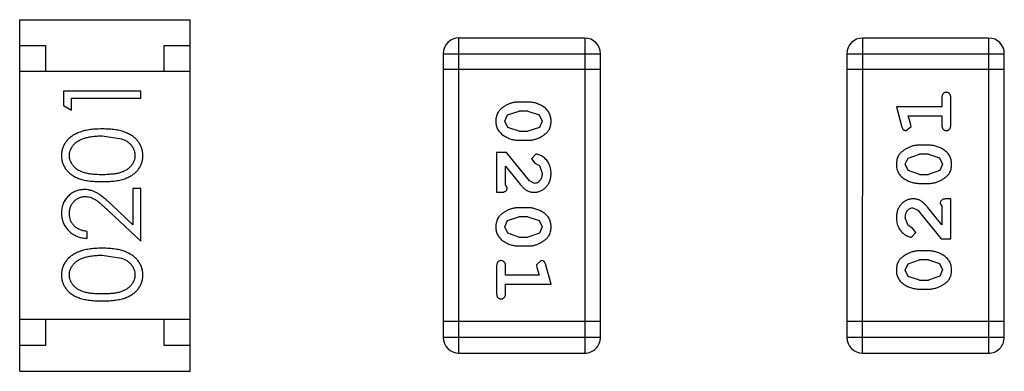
# Model space of a CAD drawing. Header units: inches. Extents: x -29 to 164, y -51 to 83.
# Tile 123 of 164: x 128.873 to 130.781, y 24.348 to 25.028. Entities that reach past the tile are written whole.
import ezdxf

# ---------------------------------------------------------------- set-up
doc = ezdxf.new("R2010")
doc.units = ezdxf.units.IN
doc.header["$LTSCALE"] = 1.21
doc.header["$MEASUREMENT"] = 0
doc.layers.get('0').update_dxf_attribs({"linetype": 'CONTINUOUS'})

msp = doc.modelspace()

# ---------------------------------------------------------------- linework, layer by layer
at = {"color": 7, "linetype": 'Continuous'}
for p, q in [((128.8732, 24.3477), (128.8733, 25.0277)), ((128.8733, 25.0277), (129.2033, 25.0276)), ((129.2032, 24.3476), (129.2033, 25.0276)), ((129.7239, 24.3827), (129.724, 24.9923)), ((129.9679, 24.9923), (129.724, 24.9923)), ((129.9679, 24.9923), (129.9678, 24.3827)), ((130.5061, 24.3827), (130.5062, 24.9923)), ((130.7501, 24.9923), (130.5062, 24.9923)), ((130.7501, 24.9923), (130.7499, 24.3827)), ((128.8733, 24.9777), (128.9233, 24.9777)), ((128.9233, 24.9777), (128.9233, 24.9277)), ((129.1533, 24.9276), (129.1533, 24.9776)), ((129.1533, 24.9776), (129.2033, 24.9776)), ((129.6936, 24.9619), (129.6934, 24.4132)), ((129.6936, 24.9619), (129.9984, 24.9618)), ((129.9982, 24.4132), (129.9984, 24.9618)), ((130.4758, 24.9618), (130.4756, 24.4132)), ((130.4758, 24.9618), (130.7806, 24.9618)), ((130.7804, 24.4131), (130.7806, 24.9618)), ((129.9983, 24.9313), (129.6935, 24.9314)), ((130.7805, 24.9313), (130.4757, 24.9314)), ((129.2033, 24.9276), (128.8733, 24.9277)), ((128.958, 24.8895), (128.958, 24.8617)), ((129.108, 24.8895), (128.958, 24.8895)), ((128.9734, 24.8529), (128.9734, 24.876)), ((128.9734, 24.876), (129.108, 24.876)), ((129.108, 24.876), (129.108, 24.8895)), ((130.6596, 24.8763), (130.6596, 24.859)), ((130.6769, 24.8243), (130.6769, 24.8763)), ((128.958, 24.8617), (128.9734, 24.8529)), ((129.858, 24.8684), (129.8402, 24.8684)), ((130.5715, 24.859), (130.5814, 24.8224)), ((130.6596, 24.859), (130.5715, 24.859)), ((129.8129, 24.8313), (129.8182, 24.8435)), ((129.8182, 24.8435), (129.8405, 24.8511)), ((129.8577, 24.8511), (129.8405, 24.8511)), ((129.8577, 24.8511), (129.8795, 24.8439)), ((129.8795, 24.8439), (129.8853, 24.8315)), ((130.5988, 24.8267), (130.5946, 24.8417)), ((130.5946, 24.8417), (130.6596, 24.8417)), ((130.6596, 24.8417), (130.6596, 24.8244)), ((129.8187, 24.8191), (129.8129, 24.8313)), ((129.8405, 24.8118), (129.8187, 24.8191)), ((129.88, 24.8194), (129.8577, 24.8118)), ((129.8853, 24.8315), (129.88, 24.8194)), ((130.5905, 24.8134), (130.5998, 24.8212)), ((130.5998, 24.8212), (130.5988, 24.8267)), ((129.033, 24.8029), (129.0707, 24.7972)), ((129.8405, 24.8118), (129.8577, 24.8118)), ((129.8402, 24.7945), (129.8579, 24.7945)), ((130.6338, 24.785), (130.6161, 24.785)), ((129.7971, 24.7709), (129.7971, 24.6938)), ((129.816, 24.7709), (129.7971, 24.7709)), ((129.861, 24.7159), (129.816, 24.7709)), ((129.8732, 24.7677), (129.8648, 24.7589)), ((129.8648, 24.7589), (129.8714, 24.7504)), ((130.5888, 24.748), (130.5941, 24.7602)), ((130.5941, 24.7602), (130.6164, 24.7677)), ((130.6336, 24.7677), (130.6164, 24.7677)), ((130.6336, 24.7677), (130.6553, 24.7605)), ((130.6553, 24.7605), (130.6611, 24.7482)), ((129.8144, 24.708), (129.8144, 24.7442)), ((129.8144, 24.7442), (129.8415, 24.7106)), ((129.8714, 24.7504), (129.8799, 24.7455)), ((129.8799, 24.7455), (129.8852, 24.7306)), ((130.5946, 24.7357), (130.5888, 24.748)), ((130.6611, 24.7482), (130.6559, 24.736)), ((130.6164, 24.7284), (130.5946, 24.7357)), ((130.6164, 24.7284), (130.6336, 24.7284)), ((130.6559, 24.736), (130.6336, 24.7284)), ((129.0926, 24.701), (129.0926, 24.6312)), ((129.108, 24.701), (129.0926, 24.701)), ((129.108, 24.5991), (129.108, 24.701)), ((129.8176, 24.7025), (129.8144, 24.708)), ((129.8707, 24.7111), (129.861, 24.7159)), ((130.6161, 24.7111), (130.6338, 24.7111)), ((129.7971, 24.6938), (129.805, 24.6938)), ((129.0926, 24.6312), (129.0525, 24.6687)), ((129.8579, 24.6639), (129.8402, 24.6639)), ((130.6033, 24.6639), (130.613, 24.6591)), ((130.6595, 24.6309), (130.6325, 24.6644)), ((130.6564, 24.6725), (130.6596, 24.667)), ((130.6596, 24.667), (130.6595, 24.6309)), ((130.6769, 24.6812), (130.669, 24.6812)), ((130.6768, 24.6041), (130.6769, 24.6812)), ((129.0459, 24.6573), (129.108, 24.5991)), ((129.8181, 24.639), (129.8404, 24.6466)), ((129.8576, 24.6466), (129.8404, 24.6466)), ((129.8576, 24.6466), (129.8794, 24.6394)), ((130.5941, 24.6295), (130.5888, 24.6444)), ((130.613, 24.6591), (130.658, 24.6041)), ((129.8128, 24.6268), (129.8181, 24.639)), ((129.8186, 24.6145), (129.8128, 24.6268)), ((129.8794, 24.6394), (129.8852, 24.627)), ((129.8852, 24.627), (129.8799, 24.6149)), ((130.6026, 24.6246), (130.5941, 24.6295)), ((130.6092, 24.6161), (130.6026, 24.6246)), ((129.0041, 24.6049), (129.0041, 24.6183)), ((129.8404, 24.6073), (129.8186, 24.6145)), ((129.8404, 24.6073), (129.8576, 24.6073)), ((129.8799, 24.6149), (129.8576, 24.6073)), ((130.6008, 24.6073), (130.6092, 24.6161)), ((129.8401, 24.59), (129.8579, 24.59)), ((130.658, 24.6041), (130.6768, 24.6041)), ((129.033, 24.5722), (129.0707, 24.5665)), ((130.6338, 24.5805), (130.6161, 24.5805)), ((129.7971, 24.5507), (129.7971, 24.4988)), ((129.8144, 24.5334), (129.8144, 24.5507)), ((129.8835, 24.5617), (129.8742, 24.5538)), ((129.8742, 24.5538), (129.8752, 24.5484)), ((129.8752, 24.5484), (129.8794, 24.5333)), ((129.9025, 24.516), (129.8926, 24.5526)), ((130.5887, 24.5435), (130.594, 24.5557)), ((130.594, 24.5557), (130.6163, 24.5632)), ((130.6335, 24.5632), (130.6163, 24.5632)), ((130.6335, 24.5632), (130.6553, 24.556)), ((130.6553, 24.556), (130.6611, 24.5437)), ((129.8794, 24.5333), (129.8144, 24.5334)), ((130.5945, 24.5311), (130.5887, 24.5435)), ((130.6163, 24.5239), (130.5945, 24.5311)), ((130.6558, 24.5315), (130.6335, 24.5239)), ((130.6611, 24.5437), (130.6558, 24.5315)), ((129.8144, 24.4987), (129.8144, 24.5161)), ((129.8144, 24.5161), (129.9025, 24.516)), ((130.6163, 24.5239), (130.6335, 24.5239)), ((130.616, 24.5066), (130.6338, 24.5066)), ((129.2032, 24.4476), (128.8732, 24.4477)), ((128.9232, 24.4477), (128.9232, 24.3977)), ((129.1532, 24.3976), (129.1532, 24.4476)), ((129.9982, 24.4436), (129.6934, 24.4437)), ((130.7804, 24.4436), (130.4756, 24.4437)), ((128.9232, 24.3977), (128.8732, 24.3977)), ((129.2032, 24.3976), (129.1532, 24.3976)), ((129.9982, 24.4132), (129.6934, 24.4132)), ((130.7804, 24.4131), (130.4756, 24.4132)), ((129.7239, 24.3827), (129.9678, 24.3827)), ((130.5061, 24.3827), (130.7499, 24.3827)), ((128.8732, 24.3477), (129.2032, 24.3476))]:
    msp.add_line(p, q, dxfattribs=at)
for centre, start, end in [((129.724, 24.9619), 89.988, 179.988), ((129.9679, 24.9618), 359.988, 89.988), ((130.5062, 24.9618), 89.988, 179.988), ((130.7501, 24.9618), 359.988, 89.988), ((129.7239, 24.4132), 179.988, 269.988), ((129.9678, 24.4132), 269.988, 359.988), ((130.5061, 24.4132), 179.988, 269.988), ((130.75, 24.4131), 269.988, 359.988)]:
    msp.add_arc(centre, 0.0305, start, end, dxfattribs=at)
for points, knots in [([(130.6683, 24.8873), (130.6676, 24.8872), (130.6665, 24.8872), (130.6648, 24.8867), (130.6633, 24.8858), (130.662, 24.8847), (130.6609, 24.8831), (130.6601, 24.8812), (130.6597, 24.8788), (130.6596, 24.8772), (130.6596, 24.8763)], [0, 0, 0, 0, 0.11517, 0.223509, 0.328254, 0.438012, 0.553651, 0.682263, 0.830856, 1, 1, 1, 1]), ([(130.6769, 24.8763), (130.6769, 24.8772), (130.6768, 24.8788), (130.6764, 24.8812), (130.6757, 24.8831), (130.6746, 24.8847), (130.6732, 24.8858), (130.6717, 24.8867), (130.67, 24.8872), (130.6689, 24.8872), (130.6683, 24.8873)], [0, 0, 0, 0, 0.169012, 0.317488, 0.445429, 0.560977, 0.67065, 0.776666, 0.88492, 1, 1, 1, 1]), ([(129.8402, 24.8684), (129.8391, 24.8684), (129.837, 24.8684), (129.8338, 24.8681), (129.8307, 24.8676), (129.8276, 24.8669), (129.8246, 24.866), (129.8216, 24.8649), (129.8186, 24.8636), (129.8157, 24.8622), (129.813, 24.8606), (129.8104, 24.859), (129.8081, 24.8573), (129.806, 24.8557), (129.8042, 24.854), (129.8025, 24.8523), (129.8011, 24.8505), (129.7995, 24.8482), (129.7979, 24.845), (129.7966, 24.8408), (129.7957, 24.8362), (129.7956, 24.833), (129.7956, 24.8314)], [0, 0, 0, 0, 0.049886, 0.09882, 0.148132, 0.19689, 0.246038, 0.295176, 0.345305, 0.395692, 0.445312, 0.491875, 0.535813, 0.577009, 0.616081, 0.652689, 0.687585, 0.720206, 0.785062, 0.85223, 0.923759, 1, 1, 1, 1]), ([(129.9026, 24.8316), (129.9025, 24.8331), (129.9024, 24.8359), (129.9017, 24.84), (129.9006, 24.8438), (129.899, 24.8474), (129.897, 24.8507), (129.8945, 24.8537), (129.8915, 24.8565), (129.8881, 24.859), (129.8845, 24.8612), (129.8808, 24.8631), (129.8771, 24.8648), (129.8734, 24.8661), (129.8696, 24.8672), (129.8657, 24.8679), (129.8619, 24.8683), (129.8593, 24.8684), (129.858, 24.8684)], [0, 0, 0, 0, 0.06692, 0.130834, 0.19258, 0.252759, 0.312631, 0.373411, 0.436359, 0.501894, 0.568244, 0.632472, 0.69556, 0.757163, 0.818592, 0.878885, 0.939235, 1, 1, 1, 1]), ([(129.0331, 24.8164), (129.0308, 24.8164), (129.0263, 24.8163), (129.0197, 24.816), (129.0135, 24.8155), (129.0077, 24.8147), (129.0022, 24.8138), (128.9971, 24.8126), (128.9923, 24.8112), (128.9879, 24.8096), (128.9838, 24.8078), (128.98, 24.8059), (128.9764, 24.8038), (128.9731, 24.8015), (128.9701, 24.7991), (128.9673, 24.7966), (128.9648, 24.7938), (128.9625, 24.791), (128.9605, 24.788), (128.9588, 24.7849), (128.9574, 24.7817), (128.9562, 24.7785), (128.9553, 24.7751), (128.9546, 24.7717), (128.9542, 24.7682), (128.9542, 24.7658), (128.9542, 24.7646)], [0, 0, 0, 0, 0.065278, 0.127205, 0.186168, 0.241675, 0.294115, 0.343609, 0.390387, 0.434463, 0.476646, 0.517002, 0.555936, 0.593716, 0.630057, 0.665601, 0.700745, 0.734917, 0.768681, 0.802087, 0.834849, 0.867433, 0.900138, 0.932806, 0.966212, 1, 1, 1, 1]), ([(129.1118, 24.7646), (129.1118, 24.7658), (129.1118, 24.7682), (129.1113, 24.7717), (129.1107, 24.7751), (129.1098, 24.7785), (129.1085, 24.7817), (129.1071, 24.7849), (129.1054, 24.788), (129.1034, 24.791), (129.1011, 24.7939), (129.0986, 24.7966), (129.0958, 24.7993), (129.0928, 24.8017), (129.0895, 24.8039), (129.0859, 24.806), (129.0821, 24.8079), (129.078, 24.8097), (129.0737, 24.8113), (129.0689, 24.8126), (129.0638, 24.8138), (129.0584, 24.8148), (129.0525, 24.8155), (129.0464, 24.816), (129.0398, 24.8163), (129.0354, 24.8164), (129.0331, 24.8164)], [0, 0, 0, 0, 0.033824, 0.067298, 0.10028, 0.133019, 0.165736, 0.198792, 0.232372, 0.266409, 0.301016, 0.336196, 0.371972, 0.408574, 0.446394, 0.485225, 0.525372, 0.567224, 0.611081, 0.65775, 0.70702, 0.759235, 0.814484, 0.873227, 0.934937, 1, 1, 1, 1]), ([(129.7956, 24.8314), (129.7956, 24.83), (129.7957, 24.8271), (129.7964, 24.823), (129.7975, 24.8192), (129.7991, 24.8156), (129.8011, 24.8123), (129.8037, 24.8093), (129.8066, 24.8065), (129.81, 24.804), (129.8136, 24.8018), (129.8173, 24.7999), (129.821, 24.7982), (129.8247, 24.7968), (129.8286, 24.7958), (129.8324, 24.795), (129.8363, 24.7946), (129.8389, 24.7945), (129.8402, 24.7945)], [0, 0, 0, 0, 0.067217, 0.131051, 0.19272, 0.252824, 0.312745, 0.373449, 0.436041, 0.501494, 0.567761, 0.632087, 0.695096, 0.757109, 0.817993, 0.878657, 0.939311, 1, 1, 1, 1]), ([(129.8579, 24.7945), (129.859, 24.7945), (129.8612, 24.7946), (129.8643, 24.7948), (129.8675, 24.7954), (129.8706, 24.796), (129.8736, 24.797), (129.8766, 24.7981), (129.8796, 24.7994), (129.8825, 24.8009), (129.8852, 24.8025), (129.8878, 24.8041), (129.8901, 24.8058), (129.8922, 24.8074), (129.8941, 24.8091), (129.8957, 24.8108), (129.8971, 24.8126), (129.8987, 24.8149), (129.9003, 24.8181), (129.9016, 24.8223), (129.9024, 24.8268), (129.9025, 24.83), (129.9026, 24.8316)], [0, 0, 0, 0, 0.049855, 0.099516, 0.148482, 0.19758, 0.246804, 0.296268, 0.346517, 0.397047, 0.446826, 0.49336, 0.537801, 0.579207, 0.617974, 0.654833, 0.689171, 0.722088, 0.786392, 0.853518, 0.924186, 1, 1, 1, 1]), ([(130.5814, 24.8224), (130.5816, 24.8216), (130.5821, 24.82), (130.5829, 24.8179), (130.5839, 24.8163), (130.5849, 24.8151), (130.5861, 24.8143), (130.5874, 24.8138), (130.5889, 24.8134), (130.59, 24.8134), (130.5905, 24.8134)], [0, 0, 0, 0, 0.187321, 0.344927, 0.475328, 0.579604, 0.674244, 0.773631, 0.882025, 1, 1, 1, 1]), ([(130.6596, 24.8244), (130.6596, 24.8235), (130.6596, 24.8218), (130.6601, 24.8194), (130.6609, 24.8175), (130.6619, 24.8159), (130.6633, 24.8148), (130.6648, 24.8139), (130.6664, 24.8134), (130.6676, 24.8134), (130.6682, 24.8133)], [0, 0, 0, 0, 0.169102, 0.317658, 0.446239, 0.563118, 0.671828, 0.776546, 0.884858, 1, 1, 1, 1]), ([(130.6682, 24.8133), (130.6688, 24.8134), (130.67, 24.8134), (130.6717, 24.8139), (130.6732, 24.8148), (130.6746, 24.8159), (130.6756, 24.8175), (130.6764, 24.8194), (130.6768, 24.8218), (130.6769, 24.8235), (130.6769, 24.8243)], [0, 0, 0, 0, 0.115051, 0.223278, 0.329269, 0.437893, 0.554681, 0.682591, 0.83103, 1, 1, 1, 1]), ([(128.9695, 24.7651), (128.9696, 24.7667), (128.9698, 24.77), (128.971, 24.7749), (128.9732, 24.7795), (128.9755, 24.7833), (128.9778, 24.7861), (128.9798, 24.7882), (128.982, 24.7901), (128.9845, 24.7919), (128.9872, 24.7936), (128.9902, 24.7952), (128.9934, 24.7966), (128.9968, 24.7979), (129.0005, 24.7991), (129.0044, 24.8002), (129.0085, 24.801), (129.0129, 24.8017), (129.0176, 24.8022), (129.0225, 24.8027), (129.0277, 24.8029), (129.0312, 24.8029), (129.033, 24.8029)], [0, 0, 0, 0, 0.059689, 0.119507, 0.181075, 0.246162, 0.279894, 0.314468, 0.350403, 0.387474, 0.426147, 0.466624, 0.508745, 0.553328, 0.600058, 0.649177, 0.700552, 0.754894, 0.811825, 0.871514, 0.934319, 1, 1, 1, 1]), ([(129.0707, 24.7972), (129.0718, 24.7969), (129.0738, 24.7961), (129.0767, 24.7948), (129.0795, 24.7933), (129.082, 24.7917), (129.0843, 24.7899), (129.0864, 24.7881), (129.0884, 24.7861), (129.0906, 24.7833), (129.0929, 24.7796), (129.0949, 24.7749), (129.0963, 24.77), (129.0964, 24.7667), (129.0965, 24.7651)], [0, 0, 0, 0, 0.075949, 0.148549, 0.218996, 0.286119, 0.351826, 0.416074, 0.478265, 0.540325, 0.660405, 0.774606, 0.887187, 1, 1, 1, 1]), ([(130.6161, 24.785), (130.615, 24.785), (130.6129, 24.785), (130.6097, 24.7847), (130.6065, 24.7841), (130.6034, 24.7835), (130.6004, 24.7826), (130.5974, 24.7814), (130.5944, 24.7802), (130.5915, 24.7787), (130.5888, 24.7771), (130.5862, 24.7754), (130.5839, 24.7738), (130.5818, 24.7721), (130.58, 24.7704), (130.5783, 24.7687), (130.5769, 24.7669), (130.5753, 24.7646), (130.5737, 24.7614), (130.5724, 24.7572), (130.5716, 24.7527), (130.5715, 24.7495), (130.5715, 24.7479)], [0, 0, 0, 0, 0.049855, 0.099516, 0.148482, 0.19758, 0.246804, 0.296268, 0.346517, 0.397047, 0.446826, 0.49336, 0.537801, 0.579207, 0.617974, 0.654833, 0.689171, 0.722088, 0.786392, 0.853518, 0.924186, 1, 1, 1, 1]), ([(130.6784, 24.7481), (130.6784, 24.7496), (130.6783, 24.7524), (130.6776, 24.7565), (130.6765, 24.7603), (130.6749, 24.7639), (130.6729, 24.7672), (130.6704, 24.7703), (130.6674, 24.7731), (130.664, 24.7755), (130.6604, 24.7777), (130.6568, 24.7797), (130.6531, 24.7813), (130.6493, 24.7827), (130.6455, 24.7837), (130.6416, 24.7845), (130.6378, 24.7849), (130.6351, 24.785), (130.6338, 24.785)], [0, 0, 0, 0, 0.067217, 0.131051, 0.19272, 0.252824, 0.312745, 0.373449, 0.436041, 0.501494, 0.567761, 0.632087, 0.695096, 0.757109, 0.817993, 0.878657, 0.939311, 1, 1, 1, 1]), ([(128.9542, 24.7646), (128.9542, 24.7635), (128.9542, 24.7611), (128.9546, 24.7577), (128.9553, 24.7543), (128.9562, 24.751), (128.9574, 24.7478), (128.9588, 24.7447), (128.9606, 24.7416), (128.9625, 24.7387), (128.9647, 24.7359), (128.9672, 24.7332), (128.9699, 24.7307), (128.9728, 24.7284), (128.9761, 24.7263), (128.9795, 24.7242), (128.9832, 24.7224), (128.9872, 24.7207), (128.9915, 24.7193), (128.9962, 24.718), (129.0013, 24.7169), (129.0068, 24.716), (129.0128, 24.7153), (129.0192, 24.7148), (129.026, 24.7145), (129.0306, 24.7145), (129.033, 24.7145)], [0, 0, 0, 0, 0.033742, 0.066533, 0.099153, 0.13154, 0.164087, 0.196563, 0.229707, 0.263315, 0.297504, 0.331686, 0.366482, 0.4021, 0.438958, 0.476748, 0.515985, 0.556589, 0.599519, 0.645765, 0.695487, 0.748721, 0.805687, 0.866754, 0.931405, 1, 1, 1, 1]), ([(129.033, 24.7279), (129.031, 24.7279), (129.0271, 24.7279), (129.0214, 24.7282), (129.0161, 24.7285), (129.0112, 24.7291), (129.0067, 24.7297), (129.0026, 24.7305), (128.9988, 24.7314), (128.9954, 24.7325), (128.9923, 24.7338), (128.9894, 24.7351), (128.9867, 24.7366), (128.9842, 24.7382), (128.9818, 24.74), (128.9797, 24.7419), (128.9778, 24.7439), (128.9755, 24.7468), (128.9732, 24.7505), (128.971, 24.7552), (128.9698, 24.7601), (128.9696, 24.7634), (128.9695, 24.7651)], [0, 0, 0, 0, 0.073302, 0.142286, 0.206253, 0.266017, 0.321612, 0.372532, 0.419497, 0.462398, 0.502825, 0.541489, 0.579034, 0.615143, 0.650298, 0.684912, 0.718701, 0.752189, 0.817245, 0.879117, 0.939613, 1, 1, 1, 1]), ([(129.0965, 24.7651), (129.0964, 24.7634), (129.0962, 24.7601), (129.0949, 24.7552), (129.0928, 24.7505), (129.0905, 24.7467), (129.0882, 24.7439), (129.0862, 24.7418), (129.0841, 24.7399), (129.0818, 24.7382), (129.0793, 24.7365), (129.0765, 24.7351), (129.0736, 24.7337), (129.0705, 24.7325), (129.0671, 24.7314), (129.0634, 24.7304), (129.0592, 24.7297), (129.0547, 24.729), (129.0498, 24.7286), (129.0445, 24.7282), (129.0389, 24.7279), (129.035, 24.7279), (129.033, 24.7279)], [0, 0, 0, 0, 0.060034, 0.120278, 0.182348, 0.247919, 0.281641, 0.315701, 0.350322, 0.385703, 0.421819, 0.459196, 0.497866, 0.538301, 0.58121, 0.628183, 0.679403, 0.734699, 0.794074, 0.858416, 0.927049, 1, 1, 1, 1]), ([(129.033, 24.7145), (129.0354, 24.7145), (129.0401, 24.7145), (129.0468, 24.7148), (129.0532, 24.7153), (129.0591, 24.716), (129.0647, 24.7169), (129.0698, 24.718), (129.0745, 24.7193), (129.0789, 24.7208), (129.0829, 24.7225), (129.0866, 24.7244), (129.0901, 24.7264), (129.0933, 24.7286), (129.0962, 24.7309), (129.099, 24.7333), (129.1014, 24.736), (129.1036, 24.7388), (129.1055, 24.7417), (129.1072, 24.7447), (129.1087, 24.7478), (129.1098, 24.751), (129.1107, 24.7543), (129.1114, 24.7576), (129.1118, 24.7611), (129.1118, 24.7634), (129.1118, 24.7646)], [0, 0, 0, 0, 0.068113, 0.132564, 0.193427, 0.250218, 0.303569, 0.353576, 0.400235, 0.443586, 0.484619, 0.524292, 0.56238, 0.599049, 0.63494, 0.669782, 0.704009, 0.737842, 0.771098, 0.803896, 0.836415, 0.868639, 0.900715, 0.933378, 0.966213, 1, 1, 1, 1]), ([(129.9025, 24.7305), (129.9025, 24.7322), (129.9024, 24.7355), (129.9015, 24.7405), (129.9001, 24.7452), (129.8981, 24.7497), (129.8957, 24.7539), (129.8928, 24.7575), (129.8896, 24.7606), (129.886, 24.7632), (129.8824, 24.7651), (129.8791, 24.7666), (129.8761, 24.7675), (129.8741, 24.7677), (129.8732, 24.7677)], [0, 0, 0, 0, 0.098286, 0.193983, 0.289056, 0.384352, 0.477435, 0.566197, 0.652355, 0.737986, 0.818188, 0.887401, 0.94802, 1, 1, 1, 1]), ([(130.5715, 24.7479), (130.5715, 24.7465), (130.5716, 24.7437), (130.5723, 24.7396), (130.5734, 24.7357), (130.575, 24.7322), (130.5771, 24.7289), (130.5796, 24.7258), (130.5825, 24.723), (130.5859, 24.7206), (130.5895, 24.7184), (130.5932, 24.7164), (130.5969, 24.7148), (130.6007, 24.7134), (130.6045, 24.7124), (130.6083, 24.7116), (130.6122, 24.7112), (130.6148, 24.7111), (130.6161, 24.7111)], [0, 0, 0, 0, 0.06692, 0.130834, 0.19258, 0.252759, 0.312631, 0.373411, 0.436359, 0.501894, 0.568244, 0.632472, 0.69556, 0.757163, 0.818592, 0.878885, 0.939235, 1, 1, 1, 1]), ([(130.6338, 24.7111), (130.6349, 24.7111), (130.637, 24.7111), (130.6402, 24.7115), (130.6433, 24.7119), (130.6464, 24.7126), (130.6495, 24.7135), (130.6525, 24.7146), (130.6554, 24.7159), (130.6583, 24.7174), (130.661, 24.7189), (130.6636, 24.7206), (130.6659, 24.7222), (130.668, 24.7239), (130.6699, 24.7256), (130.6715, 24.7273), (130.673, 24.729), (130.6746, 24.7314), (130.6762, 24.7345), (130.6775, 24.7387), (130.6783, 24.7433), (130.6784, 24.7465), (130.6784, 24.7481)], [0, 0, 0, 0, 0.049886, 0.09882, 0.148132, 0.19689, 0.246038, 0.295176, 0.345305, 0.395692, 0.445312, 0.491875, 0.535813, 0.577009, 0.616081, 0.652689, 0.687585, 0.720206, 0.785062, 0.85223, 0.923759, 1, 1, 1, 1]), ([(129.8698, 24.6938), (129.8709, 24.6938), (129.8731, 24.6939), (129.8763, 24.6944), (129.8794, 24.6952), (129.8824, 24.6963), (129.8852, 24.6978), (129.888, 24.6996), (129.8906, 24.7017), (129.893, 24.7041), (129.8952, 24.7067), (129.8972, 24.7096), (129.8989, 24.7126), (129.9002, 24.7158), (129.9012, 24.7192), (129.902, 24.7228), (129.9025, 24.7266), (129.9025, 24.7292), (129.9025, 24.7305)], [0, 0, 0, 0, 0.060981, 0.120256, 0.178148, 0.236115, 0.293993, 0.352864, 0.413358, 0.476056, 0.539296, 0.602396, 0.665116, 0.728325, 0.792919, 0.859317, 0.928302, 1, 1, 1, 1]), ([(129.8852, 24.7306), (129.8852, 24.7292), (129.8851, 24.7265), (129.8843, 24.7227), (129.8829, 24.7193), (129.881, 24.7164), (129.8787, 24.7141), (129.8762, 24.7124), (129.8735, 24.7113), (129.8716, 24.7112), (129.8707, 24.7111)], [0, 0, 0, 0, 0.156344, 0.299348, 0.4327, 0.561, 0.682299, 0.791883, 0.89611, 1, 1, 1, 1]), ([(129.805, 24.6938), (129.8061, 24.6938), (129.808, 24.6939), (129.8107, 24.6943), (129.813, 24.695), (129.8147, 24.6961), (129.816, 24.6974), (129.8169, 24.6989), (129.8175, 24.7006), (129.8176, 24.7018), (129.8176, 24.7025)], [0, 0, 0, 0, 0.1844, 0.34094, 0.473574, 0.586824, 0.690029, 0.789175, 0.890445, 1, 1, 1, 1]), ([(129.8415, 24.7106), (129.8423, 24.7097), (129.8437, 24.708), (129.846, 24.7056), (129.8481, 24.7035), (129.85, 24.7016), (129.8519, 24.7), (129.8537, 24.6987), (129.8553, 24.6976), (129.8574, 24.6964), (129.8599, 24.6954), (129.8631, 24.6945), (129.8664, 24.6939), (129.8686, 24.6938), (129.8698, 24.6938)], [0, 0, 0, 0, 0.103002, 0.197728, 0.285279, 0.365235, 0.437224, 0.502446, 0.560545, 0.611446, 0.707576, 0.80349, 0.900532, 1, 1, 1, 1]), ([(128.9987, 24.6991), (128.9972, 24.699), (128.9943, 24.699), (128.99, 24.6984), (128.9859, 24.6974), (128.9818, 24.696), (128.978, 24.6942), (128.9743, 24.6921), (128.9707, 24.6895), (128.9674, 24.6866), (128.9642, 24.6834), (128.9616, 24.6799), (128.9593, 24.6761), (128.9573, 24.6721), (128.9559, 24.6679), (128.9549, 24.6634), (128.9542, 24.6587), (128.9542, 24.6554), (128.9541, 24.6538)], [0, 0, 0, 0, 0.06271, 0.123347, 0.183401, 0.242828, 0.302097, 0.36242, 0.423725, 0.487032, 0.550491, 0.612709, 0.674265, 0.73617, 0.799211, 0.863483, 0.930525, 1, 1, 1, 1]), ([(128.9695, 24.6531), (128.9695, 24.6542), (128.9696, 24.6564), (128.97, 24.6596), (128.9707, 24.6628), (128.9717, 24.6657), (128.973, 24.6686), (128.9745, 24.6713), (128.9764, 24.6738), (128.9785, 24.6762), (128.9807, 24.6784), (128.9832, 24.6803), (128.9857, 24.682), (128.9883, 24.6833), (128.9911, 24.6844), (128.9939, 24.6851), (128.9969, 24.6855), (128.9989, 24.6856), (128.9999, 24.6856)], [0, 0, 0, 0, 0.068027, 0.133505, 0.19695, 0.26027, 0.322741, 0.384982, 0.448465, 0.513424, 0.578224, 0.640011, 0.700094, 0.760067, 0.819012, 0.877878, 0.938035, 1, 1, 1, 1]), ([(129.0525, 24.6687), (129.051, 24.6702), (129.048, 24.6729), (129.0437, 24.6769), (129.0395, 24.6804), (129.0357, 24.6836), (129.0321, 24.6865), (129.0287, 24.689), (129.0255, 24.6911), (129.0217, 24.6934), (129.0169, 24.6957), (129.011, 24.6976), (129.005, 24.6989), (129.0008, 24.699), (128.9987, 24.6991)], [0, 0, 0, 0, 0.09953, 0.192079, 0.277712, 0.357454, 0.429648, 0.495771, 0.555538, 0.608657, 0.707578, 0.804328, 0.901298, 1, 1, 1, 1]), ([(128.9999, 24.6856), (129.0016, 24.6856), (129.0048, 24.6854), (129.0096, 24.6844), (129.0142, 24.6827), (129.018, 24.6807), (129.0212, 24.6787), (129.0238, 24.6768), (129.0268, 24.6744), (129.03, 24.6718), (129.0336, 24.6687), (129.0374, 24.6652), (129.0416, 24.6614), (129.0444, 24.6587), (129.0459, 24.6573)], [0, 0, 0, 0, 0.088014, 0.174976, 0.2638, 0.355443, 0.406413, 0.465519, 0.533076, 0.609353, 0.693899, 0.787171, 0.889197, 1, 1, 1, 1]), ([(129.8402, 24.6639), (129.8391, 24.6639), (129.837, 24.6639), (129.8338, 24.6636), (129.8307, 24.6631), (129.8276, 24.6624), (129.8245, 24.6615), (129.8215, 24.6604), (129.8186, 24.6591), (129.8157, 24.6576), (129.8129, 24.6561), (129.8104, 24.6544), (129.8081, 24.6528), (129.806, 24.6512), (129.8041, 24.6495), (129.8025, 24.6478), (129.801, 24.646), (129.7994, 24.6437), (129.7978, 24.6405), (129.7965, 24.6363), (129.7957, 24.6317), (129.7956, 24.6285), (129.7955, 24.6269)], [0, 0, 0, 0, 0.049886, 0.09882, 0.148132, 0.19689, 0.246038, 0.295176, 0.345305, 0.395692, 0.445312, 0.491875, 0.535813, 0.577009, 0.616081, 0.652689, 0.687585, 0.720206, 0.785062, 0.85223, 0.923759, 1, 1, 1, 1]), ([(129.9025, 24.6271), (129.9025, 24.6286), (129.9024, 24.6314), (129.9017, 24.6354), (129.9006, 24.6393), (129.899, 24.6429), (129.8969, 24.6462), (129.8944, 24.6492), (129.8914, 24.652), (129.8881, 24.6545), (129.8845, 24.6567), (129.8808, 24.6586), (129.8771, 24.6602), (129.8733, 24.6616), (129.8695, 24.6626), (129.8657, 24.6634), (129.8618, 24.6638), (129.8592, 24.6639), (129.8579, 24.6639)], [0, 0, 0, 0, 0.06692, 0.130834, 0.19258, 0.252759, 0.312631, 0.373411, 0.436359, 0.501894, 0.568244, 0.632472, 0.69556, 0.757163, 0.818592, 0.878885, 0.939235, 1, 1, 1, 1]), ([(130.6042, 24.6812), (130.6031, 24.6812), (130.6009, 24.6811), (130.5977, 24.6806), (130.5946, 24.6798), (130.5916, 24.6787), (130.5887, 24.6772), (130.586, 24.6754), (130.5834, 24.6733), (130.581, 24.6709), (130.5788, 24.6683), (130.5768, 24.6654), (130.5751, 24.6624), (130.5738, 24.6592), (130.5728, 24.6558), (130.572, 24.6522), (130.5715, 24.6484), (130.5715, 24.6459), (130.5715, 24.6445)], [0, 0, 0, 0, 0.060981, 0.120256, 0.178148, 0.236115, 0.293993, 0.352864, 0.413358, 0.476056, 0.539296, 0.602396, 0.665116, 0.728325, 0.792919, 0.859317, 0.928302, 1, 1, 1, 1]), ([(130.5888, 24.6444), (130.5888, 24.6458), (130.5889, 24.6485), (130.5897, 24.6523), (130.5911, 24.6557), (130.593, 24.6586), (130.5953, 24.6609), (130.5978, 24.6627), (130.6005, 24.6637), (130.6024, 24.6638), (130.6033, 24.6639)], [0, 0, 0, 0, 0.156344, 0.299348, 0.4327, 0.561, 0.682299, 0.791883, 0.89611, 1, 1, 1, 1]), ([(130.6325, 24.6644), (130.6317, 24.6653), (130.6303, 24.667), (130.628, 24.6694), (130.6259, 24.6715), (130.6239, 24.6734), (130.6221, 24.675), (130.6203, 24.6763), (130.6187, 24.6775), (130.6166, 24.6786), (130.6141, 24.6796), (130.6109, 24.6806), (130.6076, 24.6811), (130.6054, 24.6812), (130.6042, 24.6812)], [0, 0, 0, 0, 0.103002, 0.197728, 0.285279, 0.365235, 0.437224, 0.502446, 0.560545, 0.611446, 0.707576, 0.80349, 0.900532, 1, 1, 1, 1]), ([(130.669, 24.6812), (130.6679, 24.6812), (130.666, 24.6811), (130.6632, 24.6807), (130.661, 24.68), (130.6593, 24.679), (130.658, 24.6776), (130.6571, 24.6761), (130.6565, 24.6744), (130.6564, 24.6732), (130.6564, 24.6725)], [0, 0, 0, 0, 0.1844, 0.34094, 0.473574, 0.586824, 0.690029, 0.789175, 0.890445, 1, 1, 1, 1]), ([(128.9541, 24.6538), (128.9542, 24.6521), (128.9542, 24.6488), (128.9549, 24.644), (128.956, 24.6394), (128.9575, 24.6349), (128.9596, 24.6307), (128.962, 24.6267), (128.9648, 24.6229), (128.9681, 24.6193), (128.9717, 24.6161), (128.9756, 24.6132), (128.9798, 24.6107), (128.9842, 24.6087), (128.9888, 24.6071), (128.9937, 24.6059), (128.9988, 24.6051), (129.0023, 24.6049), (129.0041, 24.6049)], [0, 0, 0, 0, 0.06445, 0.126725, 0.187421, 0.247417, 0.306749, 0.366595, 0.427749, 0.490235, 0.553031, 0.614805, 0.676505, 0.738096, 0.801021, 0.864897, 0.931209, 1, 1, 1, 1]), ([(129.0041, 24.6183), (129.0028, 24.6184), (129.0002, 24.6187), (128.9964, 24.6194), (128.9929, 24.6204), (128.9895, 24.6216), (128.9865, 24.6231), (128.9836, 24.6249), (128.9809, 24.6269), (128.9786, 24.6291), (128.9765, 24.6316), (128.9746, 24.6342), (128.973, 24.637), (128.9717, 24.6399), (128.9707, 24.643), (128.97, 24.6462), (128.9696, 24.6496), (128.9695, 24.6519), (128.9695, 24.6531)], [0, 0, 0, 0, 0.073648, 0.143686, 0.210962, 0.275557, 0.338064, 0.399311, 0.4594, 0.51934, 0.579024, 0.637809, 0.695959, 0.754122, 0.813113, 0.873453, 0.935561, 1, 1, 1, 1]), ([(130.5715, 24.6445), (130.5715, 24.6428), (130.5716, 24.6395), (130.5725, 24.6345), (130.5739, 24.6298), (130.5759, 24.6253), (130.5783, 24.6212), (130.5812, 24.6175), (130.5844, 24.6144), (130.588, 24.6119), (130.5916, 24.6099), (130.5949, 24.6084), (130.5979, 24.6075), (130.5999, 24.6073), (130.6008, 24.6073)], [0, 0, 0, 0, 0.098286, 0.193983, 0.289056, 0.384352, 0.477435, 0.566197, 0.652355, 0.737986, 0.818188, 0.887401, 0.94802, 1, 1, 1, 1]), ([(129.7955, 24.6269), (129.7956, 24.6254), (129.7957, 24.6226), (129.7964, 24.6185), (129.7975, 24.6147), (129.7991, 24.6111), (129.8011, 24.6078), (129.8036, 24.6048), (129.8066, 24.602), (129.81, 24.5995), (129.8135, 24.5973), (129.8172, 24.5953), (129.8209, 24.5937), (129.8247, 24.5923), (129.8285, 24.5913), (129.8323, 24.5905), (129.8362, 24.5901), (129.8388, 24.59), (129.8401, 24.59)], [0, 0, 0, 0, 0.067217, 0.131051, 0.19272, 0.252824, 0.312745, 0.373449, 0.436041, 0.501494, 0.567761, 0.632087, 0.695096, 0.757109, 0.817993, 0.878657, 0.939311, 1, 1, 1, 1]), ([(129.8579, 24.59), (129.859, 24.59), (129.8611, 24.59), (129.8643, 24.5903), (129.8674, 24.5909), (129.8705, 24.5915), (129.8736, 24.5925), (129.8766, 24.5936), (129.8796, 24.5949), (129.8825, 24.5964), (129.8852, 24.598), (129.8877, 24.5996), (129.8901, 24.6013), (129.8922, 24.6029), (129.894, 24.6046), (129.8957, 24.6063), (129.8971, 24.6081), (129.8987, 24.6104), (129.9003, 24.6136), (129.9016, 24.6178), (129.9024, 24.6223), (129.9025, 24.6255), (129.9025, 24.6271)], [0, 0, 0, 0, 0.049855, 0.099516, 0.148482, 0.19758, 0.246804, 0.296268, 0.346517, 0.397047, 0.446826, 0.49336, 0.537801, 0.579207, 0.617974, 0.654833, 0.689171, 0.722088, 0.786392, 0.853518, 0.924186, 1, 1, 1, 1]), ([(129.033, 24.5856), (129.0307, 24.5856), (129.0262, 24.5855), (129.0197, 24.5853), (129.0135, 24.5847), (129.0076, 24.584), (129.0021, 24.583), (128.997, 24.5819), (128.9923, 24.5804), (128.9878, 24.5789), (128.9838, 24.577), (128.9799, 24.5751), (128.9764, 24.573), (128.9731, 24.5708), (128.97, 24.5683), (128.9672, 24.5658), (128.9647, 24.5631), (128.9625, 24.5602), (128.9605, 24.5572), (128.9588, 24.5541), (128.9573, 24.551), (128.9562, 24.5477), (128.9552, 24.5444), (128.9546, 24.5409), (128.9542, 24.5374), (128.9541, 24.5351), (128.9541, 24.5339)], [0, 0, 0, 0, 0.065278, 0.127205, 0.186168, 0.241675, 0.294115, 0.343609, 0.390387, 0.434463, 0.476646, 0.517002, 0.555936, 0.593716, 0.630057, 0.665601, 0.700745, 0.734917, 0.768681, 0.802087, 0.834849, 0.867433, 0.900138, 0.932806, 0.966212, 1, 1, 1, 1]), ([(128.9695, 24.5343), (128.9696, 24.536), (128.9698, 24.5392), (128.971, 24.5441), (128.9731, 24.5488), (128.9755, 24.5525), (128.9778, 24.5554), (128.9798, 24.5574), (128.982, 24.5594), (128.9845, 24.5612), (128.9872, 24.5629), (128.9901, 24.5644), (128.9933, 24.5659), (128.9967, 24.5672), (129.0004, 24.5683), (129.0043, 24.5694), (129.0085, 24.5702), (129.0129, 24.571), (129.0176, 24.5715), (129.0225, 24.5719), (129.0276, 24.5721), (129.0312, 24.5721), (129.033, 24.5722)], [0, 0, 0, 0, 0.059689, 0.119507, 0.181075, 0.246162, 0.279894, 0.314468, 0.350403, 0.387474, 0.426147, 0.466624, 0.508745, 0.553328, 0.600058, 0.649177, 0.700552, 0.754894, 0.811825, 0.871514, 0.934319, 1, 1, 1, 1]), ([(129.1118, 24.5338), (129.1118, 24.535), (129.1117, 24.5374), (129.1113, 24.5409), (129.1106, 24.5444), (129.1097, 24.5477), (129.1085, 24.551), (129.1071, 24.5542), (129.1053, 24.5572), (129.1033, 24.5603), (129.1011, 24.5632), (129.0985, 24.5659), (129.0958, 24.5685), (129.0927, 24.5709), (129.0894, 24.5731), (129.0859, 24.5752), (129.0821, 24.5771), (129.078, 24.5789), (129.0736, 24.5805), (129.0688, 24.5819), (129.0638, 24.583), (129.0583, 24.584), (129.0525, 24.5847), (129.0463, 24.5853), (129.0398, 24.5855), (129.0353, 24.5856), (129.033, 24.5856)], [0, 0, 0, 0, 0.033824, 0.067298, 0.10028, 0.133019, 0.165736, 0.198792, 0.232372, 0.266409, 0.301016, 0.336196, 0.371972, 0.408574, 0.446394, 0.485225, 0.525372, 0.567224, 0.611081, 0.65775, 0.70702, 0.759235, 0.814484, 0.873227, 0.934937, 1, 1, 1, 1]), ([(130.6161, 24.5805), (130.615, 24.5805), (130.6128, 24.5805), (130.6096, 24.5802), (130.6065, 24.5796), (130.6034, 24.579), (130.6004, 24.578), (130.5973, 24.5769), (130.5944, 24.5756), (130.5915, 24.5741), (130.5888, 24.5725), (130.5862, 24.5709), (130.5839, 24.5693), (130.5818, 24.5676), (130.5799, 24.5659), (130.5783, 24.5642), (130.5769, 24.5624), (130.5753, 24.5601), (130.5737, 24.5569), (130.5724, 24.5527), (130.5716, 24.5482), (130.5715, 24.545), (130.5714, 24.5434)], [0, 0, 0, 0, 0.049855, 0.099516, 0.148482, 0.19758, 0.246804, 0.296268, 0.346517, 0.397047, 0.446826, 0.49336, 0.537801, 0.579207, 0.617974, 0.654833, 0.689171, 0.722088, 0.786392, 0.853518, 0.924186, 1, 1, 1, 1]), ([(130.6784, 24.5436), (130.6784, 24.5451), (130.6783, 24.5479), (130.6776, 24.552), (130.6765, 24.5558), (130.6749, 24.5594), (130.6728, 24.5627), (130.6703, 24.5657), (130.6674, 24.5686), (130.664, 24.571), (130.6604, 24.5732), (130.6567, 24.5752), (130.653, 24.5768), (130.6492, 24.5782), (130.6454, 24.5792), (130.6416, 24.58), (130.6377, 24.5804), (130.6351, 24.5805), (130.6338, 24.5805)], [0, 0, 0, 0, 0.067217, 0.131051, 0.19272, 0.252824, 0.312745, 0.373449, 0.436041, 0.501494, 0.567761, 0.632087, 0.695096, 0.757109, 0.817993, 0.878657, 0.939311, 1, 1, 1, 1]), ([(129.0707, 24.5665), (129.0717, 24.5661), (129.0738, 24.5653), (129.0767, 24.564), (129.0794, 24.5625), (129.0819, 24.5609), (129.0842, 24.5592), (129.0864, 24.5573), (129.0883, 24.5553), (129.0905, 24.5525), (129.0929, 24.5488), (129.0949, 24.5441), (129.0962, 24.5393), (129.0963, 24.5359), (129.0964, 24.5343)], [0, 0, 0, 0, 0.075949, 0.148549, 0.218996, 0.286119, 0.351826, 0.416074, 0.478265, 0.540325, 0.660405, 0.774606, 0.887187, 1, 1, 1, 1]), ([(129.8058, 24.5617), (129.8051, 24.5616), (129.804, 24.5616), (129.8023, 24.5611), (129.8008, 24.5602), (129.7994, 24.5591), (129.7984, 24.5575), (129.7976, 24.5556), (129.7972, 24.5532), (129.7971, 24.5516), (129.7971, 24.5507)], [0, 0, 0, 0, 0.115051, 0.223278, 0.329269, 0.437893, 0.554681, 0.682591, 0.83103, 1, 1, 1, 1]), ([(129.8144, 24.5507), (129.8144, 24.5516), (129.8143, 24.5532), (129.8139, 24.5556), (129.8131, 24.5575), (129.8121, 24.5591), (129.8107, 24.5602), (129.8092, 24.5611), (129.8075, 24.5616), (129.8064, 24.5616), (129.8058, 24.5617)], [0, 0, 0, 0, 0.169102, 0.317658, 0.446239, 0.563118, 0.671828, 0.776546, 0.884858, 1, 1, 1, 1]), ([(129.8926, 24.5526), (129.8924, 24.5535), (129.8919, 24.555), (129.891, 24.5571), (129.8901, 24.5587), (129.8891, 24.5599), (129.8879, 24.5607), (129.8866, 24.5613), (129.8851, 24.5616), (129.884, 24.5616), (129.8835, 24.5617)], [0, 0, 0, 0, 0.187321, 0.344927, 0.475328, 0.579604, 0.674244, 0.773631, 0.882025, 1, 1, 1, 1]), ([(128.9541, 24.5339), (128.9541, 24.5327), (128.9542, 24.5303), (128.9546, 24.5269), (128.9552, 24.5235), (128.9562, 24.5202), (128.9573, 24.517), (128.9588, 24.5139), (128.9605, 24.5109), (128.9625, 24.5079), (128.9647, 24.5051), (128.9671, 24.5024), (128.9698, 24.5), (128.9728, 24.4976), (128.976, 24.4955), (128.9794, 24.4935), (128.9831, 24.4916), (128.9871, 24.49), (128.9914, 24.4885), (128.9961, 24.4872), (129.0012, 24.4861), (129.0068, 24.4852), (129.0127, 24.4846), (129.0191, 24.484), (129.0259, 24.4837), (129.0306, 24.4837), (129.033, 24.4837)], [0, 0, 0, 0, 0.033742, 0.066533, 0.099153, 0.13154, 0.164087, 0.196563, 0.229707, 0.263315, 0.297504, 0.331686, 0.366482, 0.4021, 0.438958, 0.476748, 0.515985, 0.556589, 0.599519, 0.645765, 0.695487, 0.748721, 0.805687, 0.866754, 0.931405, 1, 1, 1, 1]), ([(129.0329, 24.4972), (129.0309, 24.4972), (129.027, 24.4972), (129.0214, 24.4974), (129.0161, 24.4978), (129.0112, 24.4983), (129.0066, 24.4989), (129.0025, 24.4997), (128.9988, 24.5006), (128.9953, 24.5017), (128.9922, 24.503), (128.9893, 24.5043), (128.9866, 24.5058), (128.9841, 24.5075), (128.9818, 24.5092), (128.9797, 24.5111), (128.9777, 24.5131), (128.9755, 24.516), (128.9731, 24.5197), (128.971, 24.5244), (128.9697, 24.5293), (128.9696, 24.5327), (128.9695, 24.5343)], [0, 0, 0, 0, 0.073302, 0.142286, 0.206253, 0.266017, 0.321612, 0.372532, 0.419497, 0.462398, 0.502825, 0.541489, 0.579034, 0.615143, 0.650298, 0.684912, 0.718701, 0.752189, 0.817245, 0.879117, 0.939613, 1, 1, 1, 1]), ([(129.0964, 24.5343), (129.0963, 24.5326), (129.0962, 24.5293), (129.0949, 24.5245), (129.0928, 24.5197), (129.0904, 24.516), (129.0881, 24.5131), (129.0862, 24.511), (129.084, 24.5092), (129.0817, 24.5074), (129.0792, 24.5058), (129.0765, 24.5043), (129.0736, 24.5029), (129.0705, 24.5017), (129.0671, 24.5006), (129.0633, 24.4997), (129.0592, 24.4989), (129.0547, 24.4982), (129.0498, 24.4978), (129.0445, 24.4974), (129.0388, 24.4972), (129.0349, 24.4972), (129.0329, 24.4972)], [0, 0, 0, 0, 0.060034, 0.120278, 0.182348, 0.247919, 0.281641, 0.315701, 0.350322, 0.385703, 0.421819, 0.459196, 0.497866, 0.538301, 0.58121, 0.628183, 0.679403, 0.734699, 0.794074, 0.858416, 0.927049, 1, 1, 1, 1]), ([(129.033, 24.4837), (129.0354, 24.4837), (129.04, 24.4837), (129.0468, 24.484), (129.0531, 24.4845), (129.0591, 24.4853), (129.0646, 24.4862), (129.0698, 24.4872), (129.0745, 24.4885), (129.0788, 24.49), (129.0828, 24.4917), (129.0865, 24.4936), (129.09, 24.4956), (129.0932, 24.4978), (129.0962, 24.5001), (129.0989, 24.5026), (129.1014, 24.5052), (129.1036, 24.508), (129.1055, 24.5109), (129.1072, 24.5139), (129.1086, 24.517), (129.1098, 24.5202), (129.1107, 24.5235), (129.1113, 24.5269), (129.1117, 24.5303), (129.1118, 24.5326), (129.1118, 24.5338)], [0, 0, 0, 0, 0.068113, 0.132564, 0.193427, 0.250218, 0.303569, 0.353576, 0.400235, 0.443586, 0.484619, 0.524292, 0.56238, 0.599049, 0.63494, 0.669782, 0.704009, 0.737842, 0.771098, 0.803896, 0.836415, 0.868639, 0.900715, 0.933378, 0.966213, 1, 1, 1, 1]), ([(130.5714, 24.5434), (130.5715, 24.542), (130.5715, 24.5391), (130.5723, 24.5351), (130.5734, 24.5312), (130.575, 24.5276), (130.577, 24.5243), (130.5795, 24.5213), (130.5825, 24.5185), (130.5859, 24.516), (130.5895, 24.5138), (130.5932, 24.5119), (130.5969, 24.5103), (130.6006, 24.5089), (130.6044, 24.5079), (130.6083, 24.5071), (130.6121, 24.5067), (130.6147, 24.5066), (130.616, 24.5066)], [0, 0, 0, 0, 0.06692, 0.130834, 0.19258, 0.252759, 0.312631, 0.373411, 0.436359, 0.501894, 0.568244, 0.632472, 0.69556, 0.757163, 0.818592, 0.878885, 0.939235, 1, 1, 1, 1]), ([(130.6338, 24.5066), (130.6349, 24.5066), (130.637, 24.5066), (130.6402, 24.5069), (130.6433, 24.5074), (130.6464, 24.5081), (130.6494, 24.509), (130.6524, 24.5101), (130.6554, 24.5114), (130.6583, 24.5129), (130.661, 24.5144), (130.6635, 24.5161), (130.6659, 24.5177), (130.668, 24.5193), (130.6698, 24.521), (130.6715, 24.5227), (130.6729, 24.5245), (130.6745, 24.5268), (130.6761, 24.53), (130.6774, 24.5342), (130.6783, 24.5388), (130.6784, 24.542), (130.6784, 24.5436)], [0, 0, 0, 0, 0.049886, 0.09882, 0.148132, 0.19689, 0.246038, 0.295176, 0.345305, 0.395692, 0.445312, 0.491875, 0.535813, 0.577009, 0.616081, 0.652689, 0.687585, 0.720206, 0.785062, 0.85223, 0.923759, 1, 1, 1, 1]), ([(129.7971, 24.4988), (129.7971, 24.4979), (129.7971, 24.4962), (129.7976, 24.4939), (129.7983, 24.4919), (129.7994, 24.4903), (129.8007, 24.4892), (129.8023, 24.4883), (129.8039, 24.4878), (129.8051, 24.4878), (129.8057, 24.4877)], [0, 0, 0, 0, 0.169012, 0.317488, 0.445429, 0.560977, 0.67065, 0.776666, 0.88492, 1, 1, 1, 1]), ([(129.8057, 24.4877), (129.8063, 24.4878), (129.8075, 24.4878), (129.8092, 24.4883), (129.8107, 24.4892), (129.812, 24.4903), (129.8131, 24.4919), (129.8139, 24.4938), (129.8143, 24.4962), (129.8144, 24.4979), (129.8144, 24.4987)], [0, 0, 0, 0, 0.11517, 0.223509, 0.328254, 0.438012, 0.553651, 0.682263, 0.830856, 1, 1, 1, 1])]:
    msp.add_open_spline(points, degree=3, knots=knots, dxfattribs=at)

doc.saveas('drawing.dxf')
